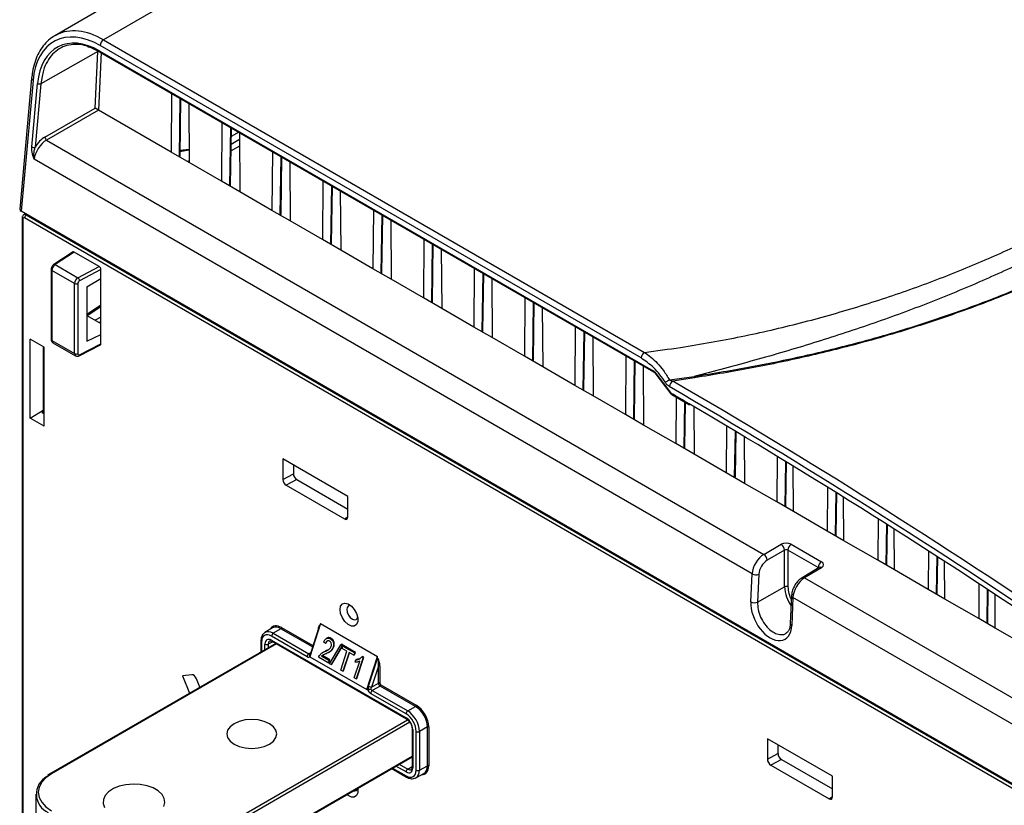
# Paper-space layout 'Sheet1' of a CAD drawing. Header units: millimetres. Extents: x -7 to 420, y -21 to 297.
# Tile 73 of 105: x 266 to 307, y 191 to 224. Entities that reach past the tile are written whole.
import ezdxf

# ---------------------------------------------------------------- set-up
doc = ezdxf.new("R2010")
doc.units = ezdxf.units.MM

psp = doc.layouts.new('Sheet1')

# ---------------------------------------------------------------- linework, layer by layer
at = {"color": 7, "linetype": 'Continuous', "lineweight": 25}
for p, q in [((269.201, 224.072), (267.098, 222.858)), ((271.232, 223.891), (269.139, 222.684)), ((269.139, 222.684), (291.873, 209.56)), ((268.901, 222.198), (266.512, 220.844)), ((268.479, 222.4), (268.483, 222.399)), ((268.79, 219.818), (268.901, 222.198)), ((268.988, 222.215), (292.247, 208.788)), ((291.731, 209.324), (268.998, 222.447)), ((269.008, 222.165), (292.267, 208.738)), ((266.123, 221.07), (265.624, 215.572)), ((266.181, 220.979), (265.682, 215.484)), ((266.128, 218.189), (266.371, 220.853)), ((266.512, 220.844), (266.269, 218.18)), ((271.998, 220.439), (271.98, 217.972)), ((272.36, 217.81), (272.396, 220.21)), ((266.681, 218.601), (268.79, 219.818)), ((268.932, 219.732), (266.752, 218.475)), ((271.98, 217.972), (268.932, 219.732)), ((272.731, 220.016), (272.75, 217.528)), ((274.12, 219.215), (274.101, 216.748)), ((274.481, 216.585), (274.518, 218.985)), ((266.752, 218.475), (296.891, 201.076)), ((274.855, 218.493), (274.507, 218.293)), ((274.829, 218.805), (274.512, 218.622)), ((274.853, 218.792), (274.871, 216.303)), ((274.857, 218.218), (274.503, 218.021)), ((296.398, 200.253), (266.229, 217.669)), ((272.75, 217.528), (271.98, 217.972)), ((276.241, 217.99), (276.222, 215.523)), ((276.603, 215.36), (276.639, 217.76)), ((272.749, 217.605), (272.683, 217.566)), ((274.101, 216.748), (272.75, 217.528)), ((276.974, 217.567), (276.993, 215.078)), ((274.871, 216.303), (274.101, 216.748)), ((278.362, 216.765), (278.344, 214.298)), ((278.724, 214.136), (278.76, 216.536)), ((276.222, 215.523), (274.871, 216.303)), ((279.095, 216.342), (279.114, 213.854)), ((328.615, 179.154), (265.682, 215.484)), ((265.727, 215.209), (265.727, 175.227)), ((265.757, 215.168), (265.757, 175.187)), ((265.863, 215.38), (265.796, 215.34)), ((328.754, 178.882), (265.827, 215.209)), ((265.897, 215.331), (328.824, 179.005)), ((276.993, 215.078), (276.222, 215.523)), ((280.484, 215.541), (280.465, 213.074)), ((280.845, 212.911), (280.882, 215.311)), ((278.344, 214.298), (276.993, 215.078)), ((281.217, 215.118), (281.235, 212.629)), ((279.114, 213.854), (278.344, 214.298)), ((282.605, 214.316), (282.586, 211.849)), ((282.967, 211.687), (283.003, 214.086)), ((267.864, 213.776), (267.057, 213.25)), ((267.916, 213.772), (267.111, 213.247)), ((268.965, 213.166), (267.916, 213.772)), ((280.465, 213.074), (279.114, 213.854)), ((283.338, 213.893), (283.357, 211.404)), ((267.111, 213.247), (268.071, 212.693)), ((268.071, 212.693), (268.965, 213.166)), ((284.726, 213.092), (284.708, 210.625)), ((266.945, 213.041), (266.945, 210.099)), ((267.927, 212.451), (266.974, 213.001)), ((266.974, 213.001), (266.974, 210.058)), ((269.036, 213.044), (268.138, 212.569)), ((269.036, 212.66), (269.036, 213.044)), ((281.235, 212.629), (280.465, 213.074)), ((285.088, 210.462), (285.124, 212.862)), ((267.927, 209.508), (267.927, 212.451)), ((268.065, 212.449), (268.065, 209.506)), ((268.441, 212.316), (269.036, 212.66)), ((268.441, 212.316), (268.441, 210.03)), ((269.036, 210.305), (269.036, 212.66)), ((282.586, 211.849), (281.235, 212.629)), ((285.459, 212.668), (285.478, 210.18)), ((283.357, 211.404), (282.586, 211.849)), ((286.848, 211.867), (286.829, 209.4)), ((268.45, 211.107), (269.036, 211.488)), ((287.209, 209.237), (287.246, 211.637)), ((287.581, 211.444), (287.599, 208.955)), ((268.441, 211.113), (269.036, 210.769)), ((269.036, 211.041), (268.79, 210.911)), ((284.708, 210.625), (283.357, 211.404)), ((285.478, 210.18), (284.708, 210.625)), ((288.969, 210.642), (288.95, 208.175)), ((268.441, 210.03), (269.036, 210.305)), ((269.036, 209.921), (269.036, 210.305)), ((289.331, 208.013), (289.367, 210.413)), ((289.702, 210.219), (289.721, 207.731)), ((266.648, 209.784), (266.066, 210.119)), ((266.066, 206.802), (266.066, 210.119)), ((266.602, 209.81), (266.602, 207.008)), ((266.648, 206.466), (266.648, 209.784)), ((266.974, 210.058), (267.927, 209.508)), ((267.015, 209.967), (267.969, 209.416)), ((268.117, 209.417), (269.014, 209.874)), ((268.138, 209.463), (269.036, 209.921)), ((286.829, 209.4), (285.478, 210.18)), ((287.599, 208.955), (286.829, 209.4)), ((291.09, 209.418), (291.072, 206.951)), ((288.95, 208.175), (287.599, 208.955)), ((291.452, 206.788), (291.488, 209.188)), ((291.823, 208.995), (291.842, 206.506)), ((292.308, 208.701), (292.99, 207.814)), ((292.316, 208.725), (292.998, 207.838)), ((292.925, 208.403), (293.966, 208.553)), ((289.721, 207.731), (288.95, 208.175)), ((293.985, 208.491), (293.062, 208.357)), ((291.072, 206.951), (289.721, 207.731)), ((293.019, 207.788), (293.768, 207.35)), ((293.208, 207.678), (293.193, 205.726)), ((293.573, 205.563), (293.602, 207.447)), ((266.066, 206.802), (266.602, 207.138)), ((266.602, 207.095), (266.559, 207.067)), ((266.559, 207.033), (266.648, 206.982)), ((291.842, 206.506), (291.072, 206.951)), ((293.948, 207.284), (293.963, 205.281)), ((266.648, 206.466), (266.066, 206.802)), ((293.193, 205.726), (291.842, 206.506)), ((295.329, 206.47), (295.314, 204.502)), ((295.695, 204.339), (295.723, 206.235)), ((293.963, 205.281), (293.193, 205.726)), ((296.07, 206.028), (296.085, 204.057)), ((295.314, 204.502), (293.963, 205.281)), ((279.41, 203.511), (276.676, 205.089)), ((276.676, 205.089), (276.676, 204.226)), ((277.123, 204.831), (277.123, 204.462)), ((297.45, 205.197), (297.435, 203.277)), ((297.816, 203.114), (297.844, 204.958)), ((276.676, 204.226), (277.123, 204.462)), ((296.085, 204.057), (295.314, 204.502)), ((298.135, 202.873), (298.121, 204.789)), ((277.264, 204.217), (276.818, 203.981)), ((277.264, 204.217), (279.41, 202.978)), ((297.435, 203.277), (296.085, 204.057)), ((276.818, 203.981), (279.269, 202.566)), ((299.571, 203.897), (299.557, 202.052)), ((299.937, 201.89), (299.964, 203.654)), ((279.41, 202.647), (279.41, 203.511)), ((298.135, 202.873), (297.435, 203.277)), ((300.257, 201.648), (300.243, 203.48)), ((299.557, 202.052), (298.135, 202.873)), ((301.691, 202.572), (301.678, 200.828)), ((300.257, 201.648), (299.557, 202.052)), ((302.058, 200.665), (302.084, 202.324)), ((302.378, 200.424), (302.365, 202.145)), ((301.678, 200.828), (300.257, 201.648)), ((296.891, 201.076), (297.622, 201.498)), ((297.764, 201.253), (297.033, 200.831)), ((297.764, 199.716), (297.764, 201.253)), ((299.178, 200.519), (297.904, 201.254)), ((297.904, 201.254), (297.904, 199.715)), ((298.045, 201.499), (299.319, 200.763)), ((303.812, 201.219), (303.799, 199.603)), ((302.378, 200.424), (301.678, 200.828)), ((304.18, 199.44), (304.203, 200.967)), ((304.499, 199.199), (304.487, 200.783)), ((299.219, 200.526), (298.501, 200.097)), ((299.32, 200.517), (298.602, 200.088)), ((299.217, 200.525), (299.219, 200.526)), ((303.799, 199.603), (302.378, 200.424)), ((296.346, 199.08), (296.398, 200.253)), ((296.68, 200.243), (296.627, 199.071)), ((296.627, 199.071), (297.764, 199.716)), ((304.499, 199.199), (303.799, 199.603)), ((305.932, 199.841), (305.921, 198.379)), ((306.301, 198.216), (306.322, 199.584)), ((298.057, 199.343), (298.005, 198.17)), ((298.115, 199.262), (298.064, 198.089)), ((328.22, 181.883), (298.115, 199.262)), ((305.921, 198.379), (304.499, 199.199)), ((306.62, 197.975), (306.61, 199.394)), ((306.62, 197.975), (305.921, 198.379)), ((276.248, 197.986), (275.924, 197.793)), ((276.601, 197.953), (276.278, 197.76)), ((278.258, 198.169), (277.812, 196.777)), ((278.189, 198.006), (277.853, 196.956)), ((278.237, 198.103), (278.235, 198.104)), ((278.235, 198.104), (278.237, 198.103)), ((278.258, 198.169), (280.656, 196.785)), ((308.042, 197.154), (306.62, 197.975)), ((275.754, 197.434), (275.754, 196.972)), ((277.696, 196.779), (276.208, 197.638)), ((276.209, 197.469), (281.857, 194.209)), ((276.229, 197.424), (281.878, 194.163)), ((276.278, 197.76), (277.766, 196.901)), ((278.47, 197.339), (278.396, 197.395)), ((278.533, 197.557), (278.502, 197.539)), ((278.679, 197.53), (278.71, 197.548)), ((276.383, 197.335), (266.909, 191.866)), ((278.363, 196.959), (278.332, 196.94)), ((278.471, 197.013), (278.364, 196.957)), ((278.44, 196.994), (278.471, 197.013)), ((278.47, 197.339), (278.501, 197.357)), ((278.604, 196.956), (278.636, 196.974)), ((278.647, 196.484), (279.112, 197.279)), ((279.177, 197.242), (278.706, 196.449)), ((278.738, 196.467), (279.209, 197.26)), ((278.793, 197.17), (278.824, 197.188)), ((279.112, 197.279), (279.143, 197.298)), ((279.112, 197.279), (279.177, 197.242)), ((279.119, 196.211), (279.374, 197.009)), ((279.209, 197.26), (279.143, 197.298)), ((279.17, 197.127), (279.202, 197.227)), ((279.374, 197.009), (279.17, 197.127)), ((279.177, 197.242), (279.209, 197.26)), ((279.461, 196.959), (279.201, 196.164)), ((279.202, 197.227), (279.233, 197.246)), ((279.202, 197.227), (279.698, 196.941)), ((279.729, 196.96), (279.233, 197.246)), ((279.665, 196.841), (279.461, 196.959)), ((279.696, 196.858), (279.729, 196.96)), ((279.698, 196.941), (279.729, 196.96)), ((277.807, 196.888), (277.816, 196.896)), ((277.812, 196.777), (280.203, 195.398)), ((278.589, 196.517), (278.18, 196.753)), ((278.309, 196.804), (278.624, 196.623)), ((278.655, 196.641), (278.341, 196.822)), ((278.624, 196.623), (278.589, 196.517)), ((278.62, 196.534), (278.655, 196.641)), ((278.624, 196.623), (278.655, 196.641)), ((279.232, 196.181), (279.483, 196.946)), ((279.698, 196.941), (279.665, 196.841)), ((279.665, 196.841), (279.696, 196.858)), ((279.682, 195.886), (279.908, 196.592)), ((279.718, 196.542), (279.75, 196.643)), ((279.75, 196.643), (279.781, 196.662)), ((280.049, 196.739), (279.756, 195.843)), ((279.787, 195.861), (280.08, 196.757)), ((279.998, 196.768), (280.029, 196.787)), ((279.998, 196.768), (280.049, 196.739)), ((280.08, 196.757), (280.029, 196.787)), ((280.049, 196.739), (280.08, 196.757)), ((280.203, 195.398), (280.656, 196.785)), ((280.275, 195.541), (280.654, 196.698)), ((280.654, 196.698), (280.657, 196.706)), ((280.657, 196.706), (280.656, 196.785)), ((280.679, 196.693), (280.657, 196.706)), ((280.657, 196.706), (280.657, 196.706)), ((280.657, 196.706), (280.677, 196.695)), ((280.677, 196.695), (280.679, 196.693)), ((278.589, 196.517), (278.62, 196.534)), ((278.706, 196.449), (278.647, 196.484)), ((278.706, 196.449), (278.738, 196.467)), ((279.201, 196.164), (279.119, 196.211)), ((279.201, 196.164), (279.232, 196.181)), ((280.698, 196.386), (280.41, 195.503)), ((280.698, 195.67), (280.698, 196.386)), ((280.755, 196.385), (280.755, 195.67)), ((272.86, 196.022), (272.461, 195.975)), ((272.461, 195.975), (272.755, 195.241)), ((273.197, 195.496), (273.054, 195.854)), ((279.756, 195.843), (279.682, 195.886)), ((279.756, 195.843), (279.787, 195.861)), ((280.203, 195.398), (280.229, 195.398)), ((280.229, 195.398), (280.275, 195.541)), ((280.248, 195.387), (280.229, 195.398)), ((280.41, 195.503), (280.698, 195.67)), ((280.769, 195.547), (280.44, 195.357)), ((280.44, 195.357), (281.928, 194.498)), ((282.257, 194.688), (280.769, 195.547)), ((280.797, 195.596), (282.285, 194.737)), ((281.858, 194.376), (280.37, 195.235)), ((281.928, 194.498), (282.257, 194.688)), ((282.111, 193.759), (282.111, 192.14)), ((282.14, 193.718), (282.14, 192.099)), ((282.283, 192.015), (282.283, 193.641)), ((282.752, 193.831), (282.423, 193.641)), ((282.423, 193.641), (282.423, 192.015)), ((282.752, 192.198), (282.752, 193.831)), ((282.809, 193.831), (282.809, 192.198)), ((299.775, 191.754), (297.041, 193.333)), ((297.041, 193.333), (297.041, 192.47)), ((297.487, 193.075), (297.487, 192.706)), ((272.524, 187.039), (282.111, 192.573)), ((297.041, 192.47), (297.487, 192.706)), ((297.629, 192.461), (297.182, 192.225)), ((297.629, 192.461), (299.775, 191.222)), ((281.26, 192.082), (281.879, 191.724)), ((282.423, 192.015), (282.752, 192.198)), ((297.182, 192.225), (299.633, 190.81)), ((266.909, 191.866), (266.788, 191.789)), ((282.275, 191.693), (282.604, 191.876)), ((299.775, 190.891), (299.775, 191.754)), ((266.303, 191.004), (266.303, 189.534))]:
    psp.add_line(p, q, dxfattribs=at)
at = {"color": 8, "linetype": 'Continuous', "lineweight": 25}
for p, q in [((269.04, 222.147), (268.927, 219.734)), ((266.572, 221.151), (266.512, 220.844)), ((272.331, 217.77), (272.368, 220.226)), ((274.452, 216.545), (274.489, 219.001)), ((276.573, 215.32), (276.61, 217.777)), ((278.695, 214.096), (278.732, 216.552)), ((265.922, 215.346), (265.897, 215.331)), ((280.816, 212.871), (280.853, 215.328)), ((282.937, 211.647), (282.974, 214.103)), ((285.059, 210.422), (285.096, 212.878)), ((268.441, 211.166), (269.036, 211.553)), ((287.18, 209.197), (287.217, 211.654)), ((268.96, 210.813), (269.036, 210.853)), ((289.301, 207.973), (289.338, 210.429)), ((291.423, 206.748), (291.46, 209.204)), ((293.544, 205.524), (293.573, 207.464)), ((266.559, 207.067), (266.559, 207.033)), ((295.665, 204.299), (295.695, 206.252)), ((297.787, 203.074), (297.815, 204.975)), ((299.908, 201.85), (299.935, 203.671)), ((279.269, 202.566), (279.41, 202.658)), ((302.029, 200.625), (302.055, 202.342)), ((304.151, 199.4), (304.174, 200.985)), ((299.178, 200.502), (299.178, 200.519)), ((298.602, 200.088), (327.947, 183.147)), ((306.272, 198.176), (306.293, 199.603)), ((277.927, 197.188), (276.601, 197.953)), ((276.629, 198.002), (277.945, 197.243)), ((275.783, 197.393), (275.783, 196.989)), ((276.262, 197.404), (276.067, 197.305)), ((276.412, 197.318), (266.959, 191.861)), ((275.926, 197.071), (275.926, 197.306)), ((276.067, 197.305), (276.067, 197.153)), ((277.766, 196.901), (277.851, 196.952)), ((272.474, 188.677), (281.923, 194.131)), ((282.017, 194.022), (272.545, 188.555)), ((272.545, 187.085), (282.111, 192.607)), ((281.289, 192.099), (281.858, 191.77)), ((281.857, 191.936), (281.432, 192.181)), ((281.573, 192.262), (281.927, 192.058)), ((281.927, 192.058), (282.111, 192.167)), ((299.633, 190.81), (299.775, 190.902))]:
    psp.add_line(p, q, dxfattribs=at)
at = {"color": 8, "linetype": 'Continuous', "lineweight": 25, "flags": 128}
for points in [[(272.364, 218.051), (272.61, 218.078), (272.746, 218.1)], [(292.308, 208.701), (292.307, 208.702), (292.307, 208.708), (292.31, 208.715), (292.316, 208.725)], [(292.99, 207.814), (292.989, 207.815), (292.989, 207.821), (292.992, 207.829), (292.998, 207.838)]]:
    psp.add_lwpolyline(points, dxfattribs=at)
at = {"color": 7, "linetype": 'Continuous', "lineweight": 25, "flags": 128}
for points in [[(279.082, 198.758), (279.108, 198.9), (279.18, 198.993), (279.29, 199.026), (279.423, 198.993), (279.56, 198.899), (279.683, 198.757), (279.776, 198.586), (279.826, 198.409), (279.826, 198.25), (279.776, 198.13), (279.683, 198.066), (279.56, 198.066), (279.423, 198.131), (279.29, 198.251), (279.18, 198.41), (279.108, 198.587), (279.082, 198.758)], [(279.537, 198.918), (279.511, 198.923), (279.436, 198.909), (279.385, 198.851), (279.368, 198.758)], [(279.368, 198.758), (279.385, 198.645), (279.436, 198.529), (279.511, 198.428), (279.6, 198.356), (279.689, 198.325), (279.764, 198.34), (279.814, 198.398), (279.823, 198.423)], [(278.309, 196.804), (278.328, 196.815), (278.341, 196.822)], [(274.631, 193.106), (274.849, 193.01), (275.102, 192.949), (275.374, 192.929), (275.645, 192.949), (275.899, 193.01), (276.116, 193.106), (276.283, 193.232), (276.388, 193.378), (276.424, 193.535), (276.388, 193.692), (276.283, 193.838), (276.116, 193.963), (275.899, 194.06), (275.645, 194.12), (275.374, 194.141), (275.102, 194.12), (274.849, 194.06), (274.631, 193.963), (274.464, 193.838), (274.359, 193.692), (274.324, 193.535), (274.359, 193.378), (274.464, 193.232), (274.631, 193.106)], [(282.111, 192.14), (282.111, 192.14), (282.111, 192.138)], [(266.959, 191.861), (266.723, 191.695), (266.547, 191.505), (266.439, 191.299), (266.403, 191.085), (266.439, 190.871), (266.547, 190.666), (266.723, 190.476), (266.959, 190.31)], [(271.68, 190.483), (271.723, 190.655), (271.697, 190.829), (271.602, 190.994), (271.444, 191.143), (271.23, 191.266), (270.973, 191.357), (270.687, 191.412), (270.386, 191.427), (270.087, 191.402), (269.807, 191.338), (269.56, 191.238), (269.359, 191.108), (269.216, 190.954), (269.138, 190.786), (269.129, 190.612), (269.19, 190.441)], [(279.821, 191.251), (279.826, 191.223), (279.826, 191.064), (279.776, 190.945), (279.683, 190.881), (279.56, 190.881), (279.423, 190.945), (279.366, 190.989)]]:
    psp.add_lwpolyline(points, dxfattribs=at)
at = {"color": 7, "linetype": 'Continuous', "lineweight": 25}
for centre, radius, start, end in [((269.307, 222.423), 0.31, 122.7339, 175.5343), ((266.45, 220.985), 0.154, 239.1189, 293.6352), ((266.836, 218.605), 0.155, 181.1872, 237.0794), ((266.207, 218.321), 0.154, 239.1227, 293.6342), ((272.26, 217.811), 0.1, 329.6836, 359.1341), ((274.381, 216.586), 0.1, 329.6836, 359.1341), ((265.981, 215.202), 0.154, 122.9171, 177.3721), ((276.503, 215.362), 0.1, 329.6836, 359.1341), ((278.624, 214.137), 0.1, 329.6836, 359.1341), ((267.976, 212.561), 0.163, 2.7628, 54.3068), ((280.745, 212.913), 0.1, 329.6836, 359.1341), ((267.998, 212.588), 0.155, 242.7371, 295.5308), ((282.867, 211.688), 0.1, 329.6836, 359.1341), ((284.988, 210.463), 0.1, 329.6836, 359.1341), ((267.998, 209.646), 0.155, 242.7371, 295.5308), ((292.04, 209.299), 0.31, 122.7339, 175.5343), ((287.109, 209.239), 0.1, 329.6836, 359.1341), ((294.245, 208.601), 0.282, 189.6593, 202.8664), ((293.826, 206.803), 1.836, 119.3805, 125.8099), ((293.23, 208.096), 0.31, 122.7144, 175.412), ((289.231, 208.014), 0.1, 329.6836, 359.1341), ((293.069, 207.875), 0.1, 217.5596, 239.8722), ((291.352, 206.79), 0.1, 329.6836, 359.1341), ((293.473, 205.565), 0.1, 329.6836, 359.1341), ((295.595, 204.34), 0.1, 329.6836, 359.1341), ((297.716, 203.116), 0.1, 329.6836, 359.1341), ((299.837, 201.891), 0.1, 329.6836, 359.1341), ((297.452, 201.236), 0.312, 3.0581, 56.942), ((298.212, 201.24), 0.308, 122.9175, 177.3712), ((296.721, 200.814), 0.312, 3.0592, 56.9409), ((299.486, 200.505), 0.308, 122.9175, 177.3712), ((301.958, 200.667), 0.1, 329.6836, 359.1341), ((296.549, 200.538), 0.323, 242.2361, 293.9505), ((297.834, 199.579), 0.154, 62.6338, 117.0779), ((304.08, 199.442), 0.1, 329.6836, 359.1341), ((296.496, 199.366), 0.323, 242.2361, 293.9506), ((306.201, 198.217), 0.1, 329.6836, 359.1341), ((276.568, 198.005), 0.0616, 302.92, 357.3684), ((276.361, 197.631), 0.154, 122.9173, 177.3709), ((275.997, 197.442), 0.154, 242.6327, 297.0792), ((277.85, 196.772), 0.154, 122.9173, 177.3709), ((280.726, 196.331), 0.0616, 62.6363, 117.0766), ((280.419, 195.791), 0.288, 240.0886, 268.1731), ((280.524, 195.228), 0.154, 122.9173, 177.3709), ((280.726, 195.615), 0.0616, 62.6363, 117.0766), ((280.736, 195.599), 0.0616, 302.92, 357.3684), ((282.012, 194.369), 0.154, 122.9173, 177.3709), ((282.224, 194.74), 0.0616, 302.92, 357.3684), ((282.353, 193.778), 0.154, 242.6327, 297.0792), ((282.78, 193.776), 0.0616, 62.6363, 117.0766), ((282.011, 191.929), 0.154, 122.9174, 177.3707), ((282.353, 192.152), 0.154, 242.6327, 297.0792), ((282.78, 192.143), 0.0616, 62.6363, 117.0766), ((267.166, 190.999), 0.845, 118.3911, 245.7498), ((279.698, 191.268), 0.129, 245.9998, 346.3332)]:
    psp.add_arc(centre, radius, start, end, dxfattribs=at)
at = {"color": 8, "linetype": 'Continuous', "lineweight": 25}
for centre, radius, start, end in [((269.039, 222.207), 0.0516, 170.7175, 234.0111), ((266.224, 221.07), 0.1, 179.9969, 244.9775), ((272.31, 217.815), 0.0499, 293.9866, 353.6359), ((274.432, 216.59), 0.0498, 293.978, 353.6389), ((265.776, 215.213), 0.0491, 184.876, 246.4606), ((276.553, 215.366), 0.0498, 293.978, 353.6389), ((278.674, 214.141), 0.0498, 293.978, 353.6389), ((267.082, 213.204), 0.0516, 55.7826, 118.9439), ((266.993, 213.045), 0.0482, 184.2344, 247.0633), ((280.796, 212.917), 0.0498, 293.978, 353.6389), ((282.917, 211.692), 0.0498, 293.978, 353.6389), ((285.038, 210.467), 0.0498, 293.9815, 353.6354), ((266.993, 210.103), 0.0482, 184.2594, 247.061), ((268.092, 209.457), 0.0471, 302.3604, 7.7856), ((287.16, 209.243), 0.0498, 293.9815, 353.6354), ((292.298, 208.78), 0.0516, 170.7199, 233.9867), ((289.281, 208.018), 0.0499, 293.9819, 353.635), ((293.049, 207.83), 0.0514, 170.5456, 233.8945), ((291.402, 206.794), 0.0499, 293.9819, 353.635), ((293.524, 205.569), 0.0499, 293.9819, 353.635), ((295.645, 204.344), 0.0499, 293.9819, 353.635), ((297.766, 203.12), 0.0498, 293.9818, 353.6366), ((299.888, 201.895), 0.0499, 293.983, 353.6354), ((299.262, 200.437), 0.0994, 54.082, 115.6672), ((302.009, 200.671), 0.0499, 293.9829, 353.6362), ((298.544, 200.011), 0.0966, 53.1064, 116.6553), ((299.287, 199.786), 1.525, 182.6514, 214.998), ((299.19, 199.759), 1.286, 181.9514, 207.4916), ((304.13, 199.446), 0.0499, 293.9832, 353.6354), ((298.15, 199.348), 0.093, 182.8991, 248.3649), ((306.252, 198.221), 0.0499, 293.983, 353.6357), ((298.098, 198.175), 0.093, 182.8924, 248.3649), ((275.803, 197.438), 0.0493, 185.0098, 246.3277), ((276.258, 197.464), 0.0496, 173.8854, 234.8035), ((277.876, 196.956), 0.0235, 180.4948, 237.0258), ((281.907, 194.203), 0.0498, 173.9855, 233.8364), ((282.161, 193.764), 0.0506, 186.7725, 245.501), ((282.161, 192.145), 0.0509, 187.7879, 245.4119), ((266.93, 191.818), 0.0522, 55.6081, 113.0944), ((281.907, 191.765), 0.0494, 173.7414, 234.9287)]:
    psp.add_arc(centre, radius, start, end, dxfattribs=at)
at = {"color": 7, "linetype": 'Continuous', "lineweight": 25}
for centre, major_axis, ratio, start_param, end_param in [((268.857, 219.263), (-1.741, 3.381), 0.606756, 5.526942, 7.045379), ((268.857, 219.257), (-1.618, 3.141), 0.606756, 5.526943, 7.044922), ((268.998, 219.336), (-1.842, 3.554), 0.605333, 6.278744, 6.310664), ((268.86, 219.772), (0.0973, -0.0593), 0.030307, 0.829557, 2.391627), ((268.932, 219.813), (-0.05, 0.0866), 0.577428, 2.295225, 2.356231), ((266.727, 217.923), (0.385, 0.586), 0.547298, 0.825589, 2.335299), ((266.657, 217.968), (0.435, 0.672), 0.551185, 0.822009, 1.611246), ((265.824, 215.566), (0.201, 0), 0.575709, 3.089384, 3.925621), ((265.827, 215.127), (-0.05, 0.0866), 0.577338, 5.497906, 7.068627), ((267.916, 213.69), (-0.0501, 0.0866), 0.577117, 5.496764, 6.313744), ((267.112, 213.084), (0.096, 0.175), 0.562064, 0.781613, 2.343683), ((268.965, 213.085), (-0.0501, 0.0866), 0.577644, 3.925966, 5.496305), ((268.072, 212.53), (0.104, 0.171), 0.592302, 0.807847, 2.369917), ((268.139, 212.487), (0.0541, 0.0842), 0.606761, 0.823113, 2.385183), ((268.965, 209.962), (-0.0501, 0.0866), 0.577117, 3.111034, 3.925511), ((268.139, 209.545), (0.0541, 0.0842), 0.606761, 2.385183, 3.947253), ((292.239, 208.621), (-0.092, 0.178), 0.606709, 5.002953, 5.526531), ((281.744, -37.705), (-134.716, 261.509), 0.606737, 5.361693, 5.524843), ((281.603, -37.778), (-134.615, 261.336), 0.606756, 5.361715, 5.524865), ((281.598, -37.895), (-134.553, 261.215), 0.606756, 5.372373, 5.520825), ((266.588, 207.051), (0.04, 0.0019), 0.606667, 2.335856, 3.897926), ((277.264, 204.381), (-0.1, 0.173), 0.577644, 0.784373, 2.354713), ((276.818, 204.144), (-0.1, 0.173), 0.577644, 0.784373, 2.354713), ((279.268, 202.729), (-0.1, 0.173), 0.577117, 2.355172, 3.925511), ((297.832, 201.374), (0.3, 0.002), 0.582304, 0.780959, 2.343028), ((297.834, 201.211), (0.1, 0.0023), 0.592195, 0.77161, 2.333679), ((296.896, 200.506), (0.353, 0.604), 0.580969, 0.797199, 2.306909), ((297.036, 200.424), (0.253, 0.431), 0.582398, 0.798484, 2.308194), ((299.106, 200.638), (0.3, 0.002), 0.582304, 5.502074, 7.064144), ((298.607, 199.519), (0.347, 0.608), 0.573771, 0.790965, 2.300675), ((297.205, 198.584), (-0.557, 1.081), 0.606756, 0.814096, 3.956604), ((276.601, 197.382), (-0.349, 0.607), 0.577332, 5.498405, 6.292411), ((278.231, 197.808), (0.015, 0.278), 0.263515, 0.214014, 1.302049), ((276.208, 197.148), (-0.3, 0.52), 0.577338, 5.497906, 7.068627), ((276.209, 197.142), (-0.2, 0.347), 0.577117, 5.499429, 7.069769), ((277.696, 196.942), (-0.1, 0.173), 0.577338, 2.356314, 3.398466), ((277.767, 196.983), (-0.0487, 0.0874), 0.577161, 2.365032, 3.274997), ((280.627, 196.424), (0.017, 0.277), 0.265333, 4.589416, 6.152283), ((280.656, 196.44), (-0.022, 0.279), 0.345761, 4.486706, 5.819893), ((272.932, 195.839), (-0.1, 0.174), 0.576825, 4.46938, 6.03972), ((280.37, 195.399), (-0.1, 0.173), 0.577426, 1.314086, 2.356238), ((280.417, 195.46), (0.016, 0.217), 0.715275, 1.238774, 1.982431), ((280.481, 195.463), (0.066, 0.12), 0.597696, 1.561381, 2.222137), ((280.441, 195.439), (-0.05, 0.0866), 0.587589, 1.446274, 2.356238), ((280.769, 195.629), (-0.05, 0.0866), 0.57336, 0.785517, 2.356237), ((280.797, 195.645), (-0.03, 0.052), 0.577426, 0.785518, 2.356238), ((281.929, 193.927), (-0.35, 0.606), 0.575974, 3.92711, 5.49783), ((282.257, 194.116), (-0.35, 0.606), 0.578006, 3.92711, 5.49783), ((282.285, 194.133), (-0.37, 0.641), 0.577426, 3.92711, 5.49783), ((281.857, 193.882), (-0.2, 0.347), 0.577644, 3.928635, 5.498975), ((281.858, 193.886), (-0.3, 0.52), 0.577426, 3.92711, 5.49783), ((297.182, 192.388), (-0.1, 0.173), 0.577644, 0.784373, 2.354713), ((297.629, 192.624), (-0.1, 0.173), 0.577644, 0.784373, 2.354713), ((281.857, 192.262), (-0.2, 0.346), 0.577338, 2.356314, 3.927034), ((281.858, 192.26), (-0.3, 0.52), 0.577338, 2.356314, 3.927034), ((282.257, 192.484), (-0.351, 0.606), 0.577332, 3.132367, 3.926535), ((281.929, 192.301), (-0.349, 0.607), 0.577348, 3.010884, 3.134112), ((299.633, 190.973), (-0.1, 0.173), 0.577117, 2.355172, 3.925511)]:
    psp.add_ellipse(centre, major_axis=major_axis, ratio=ratio, start_param=start_param, end_param=end_param, dxfattribs=at)
at = {"color": 8, "linetype": 'Continuous', "lineweight": 25}
for centre, major_axis, ratio, start_param, end_param in [((268.998, 219.336), (-1.842, 3.554), 0.605333, 5.525347, 6.278744), ((265.898, 215.168), (-0.101, 0.172), 0.57736, 5.493543, 6.282969), ((267.112, 210.142), (0.096, 0.175), 0.562064, 2.343683, 3.129162), ((268.072, 209.588), (0.104, 0.171), 0.592302, 2.369917, 3.153479), ((281.598, -37.895), (-134.553, 261.215), 0.606756, 5.520825, 5.52444), ((299.108, 200.476), (0.1, 0.0023), 0.592195, 0.566305, 0.77161), ((276.278, 197.189), (-0.351, 0.606), 0.577348, 5.49666, 6.333004), ((276.629, 197.398), (-0.37, 0.641), 0.577338, 5.497906, 6.620146), ((278.259, 197.824), (-0.024, 0.28), 0.343295, 6.278201, 7.485727), ((276.28, 197.183), (-0.154, 0.258), 0.568482, 6.254166, 7.060761), ((277.742, 197.004), (0.014, 0.218), 0.711639, 3.630774, 3.82423), ((281.928, 192.303), (-0.149, 0.261), 0.577298, 2.359222, 3.164933), ((281.929, 192.301), (-0.349, 0.607), 0.577348, 3.134112, 3.92828), ((282.285, 192.5), (-0.37, 0.641), 0.577338, 2.804632, 3.927034)]:
    psp.add_ellipse(centre, major_axis=major_axis, ratio=ratio, start_param=start_param, end_param=end_param, dxfattribs=at)
at = {"color": 7, "linetype": 'Continuous', "lineweight": 25}
for points, knots in [([(293.966, 208.553), (294.774, 208.683), (296.389, 208.943), (298.752, 209.439), (301.234, 210.051), (303.802, 210.818), (306.427, 211.756), (308.939, 212.799), (311.336, 213.935), (313.612, 215.149), (315.849, 216.482), (318.043, 217.93), (320.209, 219.483), (322.711, 221.402), (325.517, 223.697), (328.646, 226.357), (331.526, 228.795), (334.219, 230.984), (336.741, 232.92), (339.392, 234.795), (341.894, 236.39), (344.215, 237.716), (346.303, 238.798), (348.488, 239.816), (350.767, 240.758), (353.003, 241.566), (355.179, 242.247), (357.266, 242.823), (358.7, 243.149), (359.417, 243.312)], [0, 0, 0, 0, 0.027717, 0.05546, 0.083177, 0.117121, 0.151185, 0.185354, 0.219572, 0.253751, 0.287773, 0.32568, 0.363607, 0.401527, 0.462639, 0.523763, 0.584887, 0.631004, 0.677154, 0.723264, 0.769326, 0.800145, 0.831038, 0.861937, 0.892791, 0.923577, 0.949045, 0.974532, 1, 1, 1, 1]), ([(291.873, 209.56), (292.38, 209.627), (293.755, 209.81), (295.957, 210.208), (298.447, 210.782), (300.861, 211.463), (303.187, 212.237), (305.404, 213.091), (307.513, 214.017), (309.521, 215.002), (311.706, 216.187), (314.029, 217.59), (316.46, 219.218), (318.89, 220.989), (321.327, 222.893), (324.252, 225.294), (327.564, 228.101), (330.739, 230.734), (333.376, 232.793), (335.416, 234.3), (337.543, 235.767), (339.776, 237.184), (342.14, 238.535), (344.643, 239.81), (347.279, 240.993), (350.031, 242.083), (351.967, 242.71), (352.934, 243.023)], [0, 0, 0, 0, 0.0181844, 0.0492811, 0.0804962, 0.1117804, 0.1430495, 0.1741918, 0.2048489, 0.2355321, 0.2661989, 0.3095315, 0.352901, 0.3962582, 0.4461801, 0.4961067, 0.573894, 0.651674, 0.6902418, 0.7288301, 0.7674001, 0.8059431, 0.8446974, 0.883574, 0.9224649, 0.9612895, 1, 1, 1, 1]), ([(359.441, 243.249), (358.725, 243.09), (357.291, 242.771), (355.204, 242.203), (353.029, 241.529), (350.792, 240.726), (348.512, 239.788), (346.328, 238.774), (344.24, 237.694), (341.92, 236.37), (339.418, 234.776), (336.767, 232.903), (334.245, 230.968), (331.552, 228.779), (328.672, 226.342), (325.543, 223.681), (322.738, 221.385), (320.236, 219.465), (318.07, 217.911), (315.875, 216.461), (313.638, 215.126), (311.361, 213.91), (308.963, 212.771), (306.45, 211.725), (303.825, 210.784), (301.256, 210.012), (298.773, 209.393), (296.408, 208.891), (294.792, 208.624), (293.985, 208.491)], [0, 0, 0, 0, 0.0254296, 0.0508787, 0.0763087, 0.1070663, 0.1378927, 0.1687637, 0.19963, 0.2304211, 0.2764661, 0.3225589, 0.3686921, 0.4147922, 0.4759156, 0.5370396, 0.5981514, 0.6360842, 0.6740234, 0.7119423, 0.7459924, 0.7801988, 0.8144449, 0.8486418, 0.8827347, 0.9167087, 0.9444636, 0.9722443, 1, 1, 1, 1]), ([(353.444, 242.211), (352.846, 242.052), (351.651, 241.736), (349.6, 241.086), (347.318, 240.246), (344.856, 239.18), (342.516, 238.02), (340.252, 236.755), (338.062, 235.396), (335.936, 233.952), (333.902, 232.463), (331.268, 230.418), (328.1, 227.79), (324.799, 224.974), (321.886, 222.556), (319.453, 220.628), (317.025, 218.827), (314.591, 217.163), (312.263, 215.721), (310.071, 214.494), (308.051, 213.465), (305.934, 212.487), (303.713, 211.575), (301.391, 210.728), (298.985, 209.945), (296.514, 209.217), (294.815, 208.774), (293.966, 208.553)], [0, 0, 0, 0, 0.0237284, 0.0474568, 0.0840997, 0.1208221, 0.1575719, 0.1942522, 0.2331839, 0.2721463, 0.3111292, 0.3500889, 0.4291391, 0.5081986, 0.5591873, 0.6101713, 0.6547022, 0.6992452, 0.7437526, 0.7754838, 0.8072309, 0.8389543, 0.8711102, 0.9033622, 0.9356349, 0.9678637, 1, 1, 1, 1]), ([(267.176, 222.891), (267.125, 222.867), (266.979, 222.797), (266.771, 222.621), (266.555, 222.372), (266.378, 222.073), (266.244, 221.731), (266.16, 221.393), (266.134, 221.163), (266.123, 221.07)], [0, 0, 0, 0, 0.083681, 0.242266, 0.401144, 0.561493, 0.72377, 0.88771, 1, 1, 1, 1]), ([(268.482, 222.404), (268.438, 222.421), (268.26, 222.491), (267.96, 222.502), (267.599, 222.46), (267.273, 222.317), (266.996, 222.095), (266.775, 221.786), (266.625, 221.474), (266.586, 221.236), (266.572, 221.151)], [0, 0, 0, 0, 0.047314, 0.190244, 0.337318, 0.480273, 0.627363, 0.770509, 0.917797, 1, 1, 1, 1]), ([(268.483, 222.399), (268.484, 222.398), (268.589, 222.375), (268.767, 222.296), (268.942, 222.201), (269.008, 222.165)], [0, 0, 0, 0, 0.004993, 0.621728, 1, 1, 1, 1]), ([(266.229, 217.669), (266.229, 217.67), (266.219, 217.701), (266.182, 217.822), (266.13, 218.002), (266.129, 218.137), (266.128, 218.189)], [0, 0, 0, 0, 0.0038477, 0.1764874, 0.6840658, 1, 1, 1, 1]), ([(266.229, 217.669), (266.229, 217.67), (266.228, 217.675), (266.225, 217.706), (266.217, 217.824), (266.222, 217.996), (266.257, 218.132), (266.269, 218.18)], [0, 0, 0, 0, 0.0043444, 0.0288371, 0.1899473, 0.7113577, 1, 1, 1, 1]), ([(272.363, 218.011), (272.38, 218.012), (272.511, 218.019), (272.637, 218.042), (272.746, 218.062)], [0, 0, 0, 0, 0.132757, 1, 1, 1, 1]), ([(265.798, 215.339), (265.794, 215.337), (265.773, 215.328), (265.748, 215.296), (265.73, 215.252), (265.728, 215.223), (265.727, 215.209)], [0, 0, 0, 0, 0.0974836, 0.4277681, 0.7413726, 1, 1, 1, 1]), ([(267.057, 213.25), (267.041, 213.237), (267.006, 213.21), (266.967, 213.147), (266.947, 213.088), (266.945, 213.052), (266.945, 213.041)], [0, 0, 0, 0, 0.252287, 0.553443, 0.864434, 1, 1, 1, 1]), ([(266.945, 210.099), (266.947, 210.077), (266.951, 210.037), (266.979, 209.991), (267.004, 209.976), (267.014, 209.97)], [0, 0, 0, 0, 0.434625, 0.771762, 1, 1, 1, 1]), ([(267.97, 209.418), (267.976, 209.415), (267.995, 209.401), (268.037, 209.395), (268.082, 209.401), (268.107, 209.412), (268.117, 209.417)], [0, 0, 0, 0, 0.1251389, 0.4650068, 0.7968715, 1, 1, 1, 1]), ([(291.873, 209.56), (291.964, 209.497), (292.15, 209.369), (292.419, 209.11), (292.688, 208.794), (292.843, 208.539), (292.925, 208.403)], [0, 0, 0, 0, 0.236555, 0.47929, 0.721822, 1, 1, 1, 1]), ([(292.752, 208.292), (292.679, 208.404), (292.529, 208.632), (292.189, 209.011), (291.911, 209.201), (291.731, 209.324)], [0, 0, 0, 0, 0.254546, 0.519561, 1, 1, 1, 1]), ([(292.267, 208.738), (292.27, 208.736), (292.279, 208.731), (292.293, 208.718), (292.304, 208.705), (292.308, 208.701)], [0, 0, 0, 0, 0.248809, 0.722102, 1, 1, 1, 1]), ([(292.921, 208.121), (292.894, 208.139), (292.839, 208.176), (292.783, 208.242), (292.757, 208.284), (292.752, 208.292)], [0, 0, 0, 0, 0.435511, 0.886463, 1, 1, 1, 1]), ([(292.925, 208.403), (292.93, 208.401), (292.952, 208.387), (292.998, 208.37), (293.041, 208.361), (293.062, 208.357)], [0, 0, 0, 0, 0.10095, 0.540892, 1, 1, 1, 1]), ([(299.224, 200.529), (299.225, 200.53), (299.226, 200.531), (299.222, 200.528), (299.219, 200.526)], [0, 0, 0, 0, 0.3268776, 1, 1, 1, 1]), ([(298.501, 200.097), (298.471, 200.077), (298.389, 200.023), (298.267, 199.896), (298.154, 199.717), (298.077, 199.526), (298.063, 199.402), (298.057, 199.343)], [0, 0, 0, 0, 0.1250379, 0.3485522, 0.5717267, 0.7965838, 1, 1, 1, 1]), ([(298.005, 198.17), (298.003, 198.138), (297.996, 198.042), (297.957, 197.913), (297.896, 197.811), (297.847, 197.78), (297.825, 197.766)], [0, 0, 0, 0, 0.156529, 0.45753, 0.75981, 1, 1, 1, 1]), ([(275.911, 197.774), (275.889, 197.761), (275.829, 197.723), (275.769, 197.605), (275.759, 197.494), (275.754, 197.434)], [0, 0, 0, 0, 0.20361, 0.571541, 1, 1, 1, 1]), ([(276.131, 197.443), (276.132, 197.444), (276.139, 197.45), (276.161, 197.454), (276.208, 197.433), (276.229, 197.424)], [0, 0, 0, 0, 0.069219, 0.57554, 1, 1, 1, 1]), ([(278.396, 197.395), (278.417, 197.438), (278.449, 197.503), (278.52, 197.553), (278.582, 197.565), (278.636, 197.552), (278.667, 197.536), (278.679, 197.53)], [0, 0, 0, 0, 0.340849, 0.523112, 0.705494, 0.888217, 1, 1, 1, 1]), ([(278.645, 197.43), (278.629, 197.437), (278.601, 197.451), (278.557, 197.447), (278.521, 197.427), (278.49, 197.389), (278.477, 197.357), (278.47, 197.339)], [0, 0, 0, 0, 0.227286, 0.414683, 0.602407, 0.78394, 1, 1, 1, 1]), ([(278.501, 197.357), (278.512, 197.38), (278.528, 197.419), (278.557, 197.449), (278.571, 197.453), (278.572, 197.454)], [0, 0, 0, 0, 0.597136, 0.963067, 1, 1, 1, 1]), ([(278.71, 197.548), (278.679, 197.562), (278.628, 197.584), (278.565, 197.577), (278.541, 197.559), (278.535, 197.555)], [0, 0, 0, 0, 0.535588, 0.879903, 1, 1, 1, 1]), ([(278.715, 197.214), (278.719, 197.233), (278.729, 197.272), (278.72, 197.332), (278.698, 197.383), (278.67, 197.413), (278.651, 197.426), (278.645, 197.43)], [0, 0, 0, 0, 0.230514, 0.47303, 0.683158, 0.88808, 1, 1, 1, 1]), ([(278.679, 197.53), (278.706, 197.51), (278.752, 197.478), (278.795, 197.398), (278.813, 197.316), (278.812, 197.237), (278.798, 197.19), (278.793, 197.17)], [0, 0, 0, 0, 0.272936, 0.461395, 0.649426, 0.851728, 1, 1, 1, 1]), ([(278.824, 197.188), (278.832, 197.218), (278.847, 197.276), (278.839, 197.369), (278.812, 197.45), (278.766, 197.511), (278.728, 197.536), (278.71, 197.548)], [0, 0, 0, 0, 0.222565, 0.424452, 0.626183, 0.820103, 1, 1, 1, 1]), ([(277.853, 196.956), (277.85, 196.948), (277.842, 196.927), (277.826, 196.904), (277.816, 196.897), (277.812, 196.894)], [0, 0, 0, 0, 0.260566, 0.707426, 1, 1, 1, 1]), ([(278.212, 196.822), (278.241, 196.858), (278.288, 196.917), (278.371, 196.964), (278.417, 196.984), (278.44, 196.994)], [0, 0, 0, 0, 0.44911, 0.725749, 1, 1, 1, 1]), ([(278.44, 196.994), (278.467, 197.006), (278.52, 197.031), (278.604, 197.077), (278.679, 197.132), (278.706, 197.193), (278.715, 197.214)], [0, 0, 0, 0, 0.253049, 0.512472, 0.838644, 1, 1, 1, 1]), ([(278.613, 197.086), (278.594, 197.075), (278.548, 197.047), (278.5, 197.025), (278.471, 197.013)], [0, 0, 0, 0, 0.404847, 1, 1, 1, 1]), ([(278.793, 197.17), (278.778, 197.136), (278.749, 197.066), (278.672, 196.995), (278.586, 196.945), (278.527, 196.918), (278.497, 196.904)], [0, 0, 0, 0, 0.2379598, 0.493368, 0.7452399, 1, 1, 1, 1]), ([(278.653, 196.988), (278.665, 196.994), (278.707, 197.014), (278.773, 197.075), (278.807, 197.149), (278.824, 197.188)], [0, 0, 0, 0, 0.1683775, 0.5637657, 1, 1, 1, 1]), ([(277.822, 196.9), (277.821, 196.9), (277.815, 196.896), (277.804, 196.886), (277.794, 196.864), (277.792, 196.837), (277.799, 196.817), (277.802, 196.807)], [0, 0, 0, 0, 0.009264, 0.237285, 0.492291, 0.746133, 1, 1, 1, 1]), ([(277.802, 196.807), (277.805, 196.803), (277.809, 196.796), (277.815, 196.791), (277.818, 196.789)], [0, 0, 0, 0, 0.51194, 1, 1, 1, 1]), ([(278.18, 196.753), (278.184, 196.764), (278.191, 196.782), (278.202, 196.805), (278.209, 196.816), (278.212, 196.822)], [0, 0, 0, 0, 0.459561, 0.729314, 1, 1, 1, 1]), ([(278.497, 196.904), (278.48, 196.896), (278.445, 196.881), (278.38, 196.855), (278.336, 196.824), (278.309, 196.804)], [0, 0, 0, 0, 0.271721, 0.543629, 1, 1, 1, 1]), ([(279.908, 196.592), (279.884, 196.581), (279.842, 196.56), (279.777, 196.546), (279.737, 196.543), (279.718, 196.542)], [0, 0, 0, 0, 0.383123, 0.698278, 1, 1, 1, 1]), ([(279.75, 196.643), (279.78, 196.648), (279.836, 196.658), (279.922, 196.697), (279.97, 196.742), (279.998, 196.768)], [0, 0, 0, 0, 0.3363258, 0.6235608, 1, 1, 1, 1]), ([(279.925, 196.707), (279.905, 196.696), (279.858, 196.673), (279.809, 196.666), (279.781, 196.662)], [0, 0, 0, 0, 0.444052, 1, 1, 1, 1]), ([(280.654, 196.698), (280.654, 196.699), (280.657, 196.699), (280.665, 196.699), (280.672, 196.696), (280.677, 196.695)], [0, 0, 0, 0, 0.029299, 0.373625, 1, 1, 1, 1]), ([(280.248, 195.387), (280.251, 195.385), (280.258, 195.382), (280.265, 195.383), (280.268, 195.383)], [0, 0, 0, 0, 0.516648, 1, 1, 1, 1]), ([(280.384, 195.421), (280.384, 195.421), (280.376, 195.418), (280.357, 195.412), (280.327, 195.402), (280.295, 195.392), (280.277, 195.386), (280.268, 195.383)], [0, 0, 0, 0, 0.009267, 0.237289, 0.492287, 0.746131, 1, 1, 1, 1]), ([(281.878, 194.163), (281.893, 194.153), (281.93, 194.129), (281.991, 194.068), (282.026, 194.01), (282.042, 193.983)], [0, 0, 0, 0, 0.253191, 0.648734, 1, 1, 1, 1]), ([(282.042, 193.983), (282.046, 193.978), (282.07, 193.942), (282.096, 193.866), (282.11, 193.796), (282.111, 193.765), (282.111, 193.759)], [0, 0, 0, 0, 0.068007, 0.509185, 0.910914, 1, 1, 1, 1]), ([(282.111, 192.14), (282.11, 192.125), (282.108, 192.086), (282.092, 192.053), (282.083, 192.048), (282.079, 192.045)], [0, 0, 0, 0, 0.268219, 0.671503, 1, 1, 1, 1]), ([(281.879, 191.724), (281.907, 191.71), (281.984, 191.67), (282.101, 191.643), (282.181, 191.663), (282.215, 191.672)], [0, 0, 0, 0, 0.252724, 0.683261, 1, 1, 1, 1])]:
    psp.add_open_spline(points, degree=3, knots=knots, dxfattribs=at)
at = {"color": 8, "linetype": 'Continuous', "lineweight": 25}
psp.add_open_spline([(296.627, 199.071), (296.63, 198.97), (296.636, 198.768), (296.746, 198.441), (296.919, 198.141), (297.14, 197.899), (297.386, 197.74), (297.62, 197.696), (297.775, 197.71), (297.826, 197.764), (297.827, 197.765)], degree=3, knots=[0, 0, 0, 0, 0.1427286, 0.2854602, 0.4280055, 0.5702837, 0.7123142, 0.8542233, 0.9961914, 1, 1, 1, 1], dxfattribs=at)

doc.saveas('drawing.dxf')
